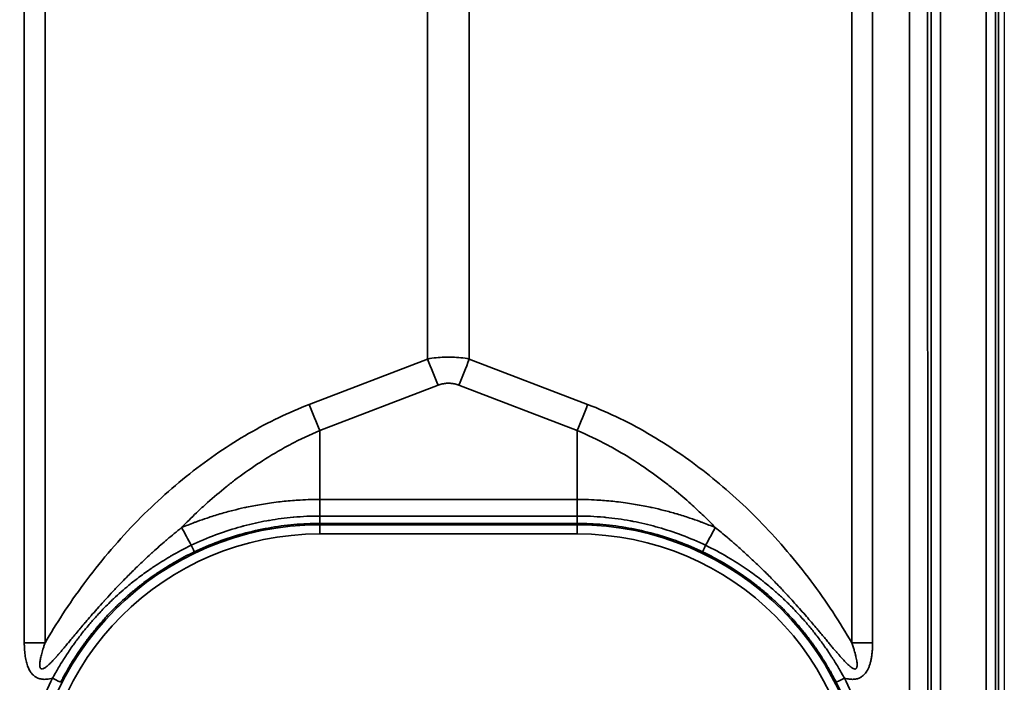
# Model space of a CAD drawing. Header units: millimetres. Extents: x -6858 to 6858, y -375 to 4365.
# Tile 55 of 97: x 1307 to 1361, y 2417 to 2453. Entities that reach past the tile are written whole.
import ezdxf

# ---------------------------------------------------------------- set-up
doc = ezdxf.new("R2010")
doc.units = ezdxf.units.MM
doc.header["$LTSCALE"] = 15
doc.layers.add('_Sichtbarkanten', color=7, linetype='Continuous', lineweight=25)
doc.layers.add('Sichtbar schmal (ISO)', color=7, linetype='Continuous', lineweight=35)

msp = doc.modelspace()

# ---------------------------------------------------------------- linework, layer by layer
at = {"layer": '_Sichtbarkanten'}
msp.add_line((1361.353, 3270.471), (1361.353, 2177.071), dxfattribs=at)
at = {"layer": 'Sichtbar schmal (ISO)'}
for p, q in [((1357.345, 2176.479), (1357.345, 3271.062)), ((1357.845, 3271.062), (1357.845, 2176.479)), ((1360.362, 2176.461), (1360.362, 3271.08)), ((1360.862, 3271.08), (1360.862, 2176.461)), ((1361.028, 2176.295), (1361.028, 3271.246)), ((1356.171, 2176.648), (1356.129, 2636.27)), ((1357.129, 2636.271), (1357.171, 2176.653)), ((1307.581, 2594.6), (1307.581, 2418.788)), ((1308.722, 2594.6), (1308.722, 2418.788)), ((1352.985, 2418.788), (1352.985, 2594.6)), ((1354.126, 2418.788), (1354.126, 2594.6)), ((1329.712, 2579.047), (1329.712, 2434.352)), ((1331.995, 2579.047), (1331.995, 2434.352)), ((1329.712, 2434.352), (1323.218, 2431.861)), ((1338.489, 2431.861), (1331.995, 2434.352)), ((1330.283, 2432.914), (1323.789, 2430.424)), ((1337.918, 2430.424), (1331.424, 2432.914)), ((1323.789, 2430.424), (1323.789, 2426.649)), ((1337.918, 2430.424), (1337.918, 2426.649)), ((1323.789, 2426.649), (1323.789, 2425.741)), ((1323.789, 2426.649), (1337.918, 2426.649)), ((1337.918, 2426.649), (1337.918, 2425.741)), ((1337.918, 2425.741), (1323.789, 2425.741)), ((1323.798, 2425.336), (1323.798, 2425.259)), ((1337.908, 2425.336), (1323.798, 2425.336)), ((1337.908, 2425.259), (1323.798, 2425.259)), ((1323.798, 2424.759), (1323.798, 2425.259)), ((1337.908, 2425.259), (1337.908, 2425.336)), ((1337.908, 2424.759), (1337.908, 2425.259)), ((1337.908, 2424.759), (1323.798, 2424.759))]:
    msp.add_line(p, q, dxfattribs=at)
for centre, radius, start, end in [((1323.798, 2409.371), 15.889, 90, 270), ((1337.908, 2409.371), 15.889, 270, 90), ((1323.798, 2409.371), 15.389, 90, 270), ((1337.908, 2409.371), 15.389, 270, 90)]:
    msp.add_arc(centre, radius, start, end, dxfattribs=at)
for centre, major_axis, ratio, start_param, end_param in [((1330.283, 2434.326), (1.79, -4.668), 0.104799, 4.666655, 4.979151), ((1331.424, 2434.326), (-1.79, -4.668), 0.104798, 1.304034, 1.616531), ((1323.789, 2431.835), (1.79, -4.668), 0.104799, 4.666655, 4.979151), ((1337.918, 2431.835), (-1.79, -4.668), 0.104799, 1.304034, 1.616531), ((1323.793, 2425.836), (0.005, -0.5), 0.011195, 4.905057, 6.265599), ((1317.755, 2422.318), (4.772, -8.788), 0.002499, 4.388009, 4.502957), ((1343.952, 2422.318), (-4.772, -8.788), 0.002499, 1.780229, 1.895175), ((1316.691, 2424.224), (0.216, -0.451), 0.013422, 0.017455, 1.361773), ((1345.016, 2424.224), (-0.216, -0.451), 0.013422, 4.921412, 6.26573), ((1307.581, 2418.84), (-10, 0), 0.005236, 1.570796, 1.685164), ((1354.126, 2418.84), (10, 0), 0.005236, 4.598022, 4.71239), ((1309.131, 2416.847), (0.445, -0.227), 0.004667, 0.017484, 1.573172), ((1337.908, 2409.369), (15.964, 0), 0.999985, 5.811298, 6.754616), ((1352.576, 2416.847), (-0.445, -0.227), 0.004668, 4.710014, 6.265666)]:
    msp.add_ellipse(centre, major_axis=major_axis, ratio=ratio, start_param=start_param, end_param=end_param, dxfattribs=at)
for points, knots in [([(1331.995, 2434.352), (1331.839, 2434.381), (1331.684, 2434.405), (1331.532, 2434.422), (1331.379, 2434.44), (1331.228, 2434.451), (1331.078, 2434.457), (1330.928, 2434.462), (1330.779, 2434.462), (1330.629, 2434.457), (1330.479, 2434.451), (1330.328, 2434.44), (1330.176, 2434.422), (1330.023, 2434.405), (1329.868, 2434.382), (1329.712, 2434.352)], [0.0000009, 0.0000009, 0.0000009, 0.0000009, 0.2, 0.2, 0.2, 0.4, 0.4, 0.4, 0.6, 0.6, 0.6, 0.8, 0.8, 0.8, 1, 1, 1, 1]), ([(1331.424, 2432.914), (1331.35, 2432.942), (1331.277, 2432.965), (1331.204, 2432.982), (1331.2, 2432.983), (1331.196, 2432.984), (1331.192, 2432.985), (1331.125, 2433), (1331.058, 2433.011), (1330.991, 2433.017), (1330.983, 2433.017), (1330.974, 2433.018), (1330.966, 2433.019), (1330.899, 2433.024), (1330.833, 2433.024), (1330.766, 2433.02), (1330.758, 2433.02), (1330.749, 2433.019), (1330.741, 2433.019), (1330.67, 2433.014), (1330.599, 2433.003), (1330.528, 2432.988), (1330.523, 2432.987), (1330.519, 2432.986), (1330.515, 2432.985), (1330.438, 2432.967), (1330.361, 2432.944), (1330.283, 2432.914)], [0.0000017, 0.0000017, 0.0000017, 0.0000017, 0.1895703, 0.1895703, 0.1895703, 0.2, 0.2, 0.2, 0.3775271, 0.3775271, 0.3775271, 0.4, 0.4, 0.4, 0.5781196, 0.5781196, 0.5781196, 0.6, 0.6, 0.6, 0.7885926, 0.7885926, 0.7885926, 0.8, 0.8, 0.8, 1, 1, 1, 1]), ([(1323.218, 2431.861), (1322.651, 2431.644), (1322.09, 2431.401), (1321.536, 2431.134), (1320.983, 2430.868), (1320.437, 2430.579), (1319.891, 2430.263), (1319.344, 2429.946), (1318.798, 2429.603), (1318.257, 2429.234), (1317.716, 2428.865), (1317.181, 2428.472), (1316.655, 2428.056), (1316.129, 2427.641), (1315.613, 2427.203), (1315.106, 2426.743), (1314.599, 2426.283), (1314.101, 2425.801), (1313.612, 2425.293), (1313.122, 2424.785), (1312.641, 2424.252), (1312.178, 2423.704), (1311.715, 2423.155), (1311.269, 2422.591), (1310.853, 2422.029), (1310.437, 2421.468), (1310.05, 2420.909), (1309.696, 2420.367), (1309.341, 2419.825), (1309.019, 2419.299), (1308.722, 2418.788)], [0, 0, 0, 0, 0.1, 0.1, 0.1, 0.2, 0.2, 0.2, 0.3, 0.3, 0.3, 0.4, 0.4, 0.4, 0.5, 0.5, 0.5, 0.6, 0.6, 0.6, 0.7, 0.7, 0.7, 0.8, 0.8, 0.8, 0.9, 0.9, 0.9, 0.9999994, 0.9999994, 0.9999994, 0.9999994]), ([(1352.985, 2418.788), (1352.659, 2419.349), (1352.313, 2419.91), (1351.938, 2420.478), (1351.564, 2421.045), (1351.162, 2421.619), (1350.743, 2422.177), (1350.325, 2422.736), (1349.891, 2423.279), (1349.445, 2423.803), (1348.999, 2424.327), (1348.54, 2424.832), (1348.072, 2425.316), (1347.604, 2425.801), (1347.127, 2426.264), (1346.643, 2426.704), (1346.16, 2427.145), (1345.671, 2427.561), (1345.178, 2427.956), (1344.684, 2428.351), (1344.185, 2428.724), (1343.661, 2429.088), (1343.137, 2429.453), (1342.587, 2429.808), (1342.017, 2430.145), (1341.447, 2430.482), (1340.857, 2430.8), (1340.266, 2431.088), (1339.676, 2431.376), (1339.086, 2431.632), (1338.489, 2431.861)], [0.0000001, 0.0000001, 0.0000001, 0.0000001, 0.1, 0.1, 0.1, 0.2, 0.2, 0.2, 0.3, 0.3, 0.3, 0.4, 0.4, 0.4, 0.5, 0.5, 0.5, 0.6, 0.6, 0.6, 0.7, 0.7, 0.7, 0.8, 0.8, 0.8, 0.9, 0.9, 0.9, 1, 1, 1, 1]), ([(1323.789, 2430.424), (1323.255, 2430.2), (1322.723, 2429.948), (1322.2, 2429.673), (1322.146, 2429.644), (1322.091, 2429.615), (1322.037, 2429.586), (1321.57, 2429.334), (1321.109, 2429.063), (1320.649, 2428.768), (1320.543, 2428.7), (1320.436, 2428.631), (1320.33, 2428.56), (1319.923, 2428.29), (1319.518, 2428.003), (1319.118, 2427.699), (1318.961, 2427.579), (1318.804, 2427.457), (1318.649, 2427.333), (1318.305, 2427.058), (1317.965, 2426.771), (1317.631, 2426.473), (1317.429, 2426.293), (1317.229, 2426.109), (1317.032, 2425.922), (1316.754, 2425.658), (1316.481, 2425.386), (1316.213, 2425.107)], [0, 0, 0, 0, 0.2, 0.2, 0.2, 0.220842, 0.220842, 0.220842, 0.4, 0.4, 0.4, 0.441513, 0.441513, 0.441513, 0.6, 0.6, 0.6, 0.662244, 0.662244, 0.662244, 0.8, 0.8, 0.8, 0.883194, 0.883194, 0.883194, 1, 1, 1, 1]), ([(1345.494, 2425.107), (1345.256, 2425.354), (1345.015, 2425.595), (1344.771, 2425.83), (1344.567, 2426.026), (1344.361, 2426.218), (1344.154, 2426.404), (1343.858, 2426.67), (1343.561, 2426.924), (1343.256, 2427.173), (1343.093, 2427.307), (1342.927, 2427.438), (1342.758, 2427.569), (1342.385, 2427.858), (1341.995, 2428.141), (1341.593, 2428.415), (1341.473, 2428.497), (1341.352, 2428.577), (1341.231, 2428.657), (1340.759, 2428.964), (1340.271, 2429.257), (1339.78, 2429.526), (1339.717, 2429.56), (1339.654, 2429.595), (1339.59, 2429.628), (1339.035, 2429.925), (1338.479, 2430.189), (1337.918, 2430.424)], [0, 0, 0, 0, 0.108872, 0.108872, 0.108872, 0.2, 0.2, 0.2, 0.330264, 0.330264, 0.330264, 0.4, 0.4, 0.4, 0.554237, 0.554237, 0.554237, 0.6, 0.6, 0.6, 0.777184, 0.777184, 0.777184, 0.8, 0.8, 0.8, 1, 1, 1, 1]), ([(1316.213, 2425.107), (1316.443, 2425.203), (1316.674, 2425.294), (1316.907, 2425.381), (1316.957, 2425.4), (1317.008, 2425.419), (1317.058, 2425.437), (1317.241, 2425.504), (1317.425, 2425.569), (1317.609, 2425.63), (1317.843, 2425.709), (1318.078, 2425.783), (1318.314, 2425.852), (1318.323, 2425.855), (1318.332, 2425.857), (1318.341, 2425.86), (1318.568, 2425.927), (1318.795, 2425.989), (1319.028, 2426.048), (1319.236, 2426.101), (1319.448, 2426.152), (1319.668, 2426.2), (1319.705, 2426.208), (1319.743, 2426.216), (1319.78, 2426.224), (1320.041, 2426.28), (1320.312, 2426.332), (1320.601, 2426.381), (1320.739, 2426.404), (1320.881, 2426.427), (1321.027, 2426.448), (1321.186, 2426.471), (1321.351, 2426.493), (1321.522, 2426.514), (1321.8, 2426.547), (1322.093, 2426.576), (1322.407, 2426.599), (1322.462, 2426.603), (1322.518, 2426.607), (1322.574, 2426.61), (1322.951, 2426.634), (1323.357, 2426.649), (1323.789, 2426.649)], [0, 0, 0, 0, 0.111111, 0.111111, 0.111111, 0.135123, 0.135123, 0.135123, 0.222222, 0.222222, 0.222222, 0.333333, 0.333333, 0.333333, 0.337658, 0.337658, 0.337658, 0.444444, 0.444444, 0.444444, 0.539554, 0.539554, 0.539554, 0.555556, 0.555556, 0.555556, 0.666667, 0.666667, 0.666667, 0.719785, 0.719785, 0.719785, 0.777778, 0.777778, 0.777778, 0.872354, 0.872354, 0.872354, 0.888889, 0.888889, 0.888889, 1, 1, 1, 1]), ([(1337.918, 2426.649), (1338.35, 2426.649), (1338.756, 2426.634), (1339.133, 2426.61), (1339.189, 2426.607), (1339.245, 2426.603), (1339.3, 2426.599), (1339.614, 2426.576), (1339.908, 2426.547), (1340.186, 2426.514), (1340.356, 2426.493), (1340.521, 2426.471), (1340.68, 2426.448), (1340.827, 2426.427), (1340.969, 2426.404), (1341.107, 2426.381), (1341.396, 2426.332), (1341.668, 2426.28), (1341.928, 2426.224), (1341.965, 2426.216), (1342.002, 2426.208), (1342.038, 2426.2), (1342.259, 2426.152), (1342.472, 2426.101), (1342.68, 2426.048), (1342.913, 2425.989), (1343.139, 2425.926), (1343.366, 2425.86), (1343.375, 2425.857), (1343.385, 2425.854), (1343.394, 2425.852), (1343.63, 2425.782), (1343.865, 2425.708), (1344.099, 2425.63), (1344.283, 2425.568), (1344.466, 2425.504), (1344.649, 2425.437), (1344.699, 2425.419), (1344.75, 2425.4), (1344.8, 2425.381), (1345.033, 2425.294), (1345.264, 2425.203), (1345.494, 2425.107)], [0, 0, 0, 0, 0.111111, 0.111111, 0.111111, 0.127603, 0.127603, 0.127603, 0.222222, 0.222222, 0.222222, 0.280099, 0.280099, 0.280099, 0.333333, 0.333333, 0.333333, 0.444444, 0.444444, 0.444444, 0.460258, 0.460258, 0.460258, 0.555556, 0.555556, 0.555556, 0.662163, 0.662163, 0.662163, 0.666667, 0.666667, 0.666667, 0.777778, 0.777778, 0.777778, 0.864804, 0.864804, 0.864804, 0.888889, 0.888889, 0.888889, 1, 1, 1, 1]), ([(1323.789, 2425.741), (1323.314, 2425.74), (1322.838, 2425.719), (1322.363, 2425.677), (1322.354, 2425.676), (1322.344, 2425.676), (1322.335, 2425.675), (1321.898, 2425.635), (1321.461, 2425.578), (1321.027, 2425.503), (1320.981, 2425.495), (1320.934, 2425.487), (1320.888, 2425.479), (1320.467, 2425.402), (1320.049, 2425.309), (1319.635, 2425.2), (1319.579, 2425.185), (1319.522, 2425.17), (1319.466, 2425.154), (1319.035, 2425.035), (1318.609, 2424.899), (1318.19, 2424.745), (1318.153, 2424.732), (1318.116, 2424.718), (1318.08, 2424.704), (1317.625, 2424.534), (1317.178, 2424.343), (1316.741, 2424.133)], [0, 0, 0, 0, 0.1961772, 0.1961772, 0.1961772, 0.2, 0.2, 0.2, 0.380672, 0.380672, 0.380672, 0.4, 0.4, 0.4, 0.5759023, 0.5759023, 0.5759023, 0.6, 0.6, 0.6, 0.7838995, 0.7838995, 0.7838995, 0.8, 0.8, 0.8, 1, 1, 1, 1]), ([(1323.798, 2425.336), (1323.325, 2425.336), (1322.851, 2425.315), (1322.378, 2425.273), (1321.904, 2425.231), (1321.432, 2425.167), (1320.963, 2425.083), (1320.495, 2424.998), (1320.031, 2424.893), (1319.572, 2424.767), (1319.114, 2424.641), (1318.661, 2424.495), (1318.217, 2424.329), (1317.772, 2424.163), (1317.334, 2423.978), (1316.907, 2423.773)], [0, 0, 0, 0, 0.2, 0.2, 0.2, 0.4, 0.4, 0.4, 0.6, 0.6, 0.6, 0.8, 0.8, 0.8, 1, 1, 1, 1]), ([(1337.918, 2425.741), (1337.917, 2425.696), (1337.917, 2425.653), (1337.916, 2425.612), (1337.915, 2425.572), (1337.915, 2425.534), (1337.914, 2425.5), (1337.914, 2425.482), (1337.913, 2425.465), (1337.913, 2425.45), (1337.913, 2425.436), (1337.913, 2425.424), (1337.912, 2425.413), (1337.912, 2425.389), (1337.911, 2425.37), (1337.91, 2425.357), (1337.91, 2425.344), (1337.909, 2425.337), (1337.908, 2425.336)], [0, 0, 0, 0, 0.2, 0.2, 0.2, 0.4, 0.4, 0.4, 0.507844, 0.507844, 0.507844, 0.6, 0.6, 0.6, 0.8, 0.8, 0.8, 1, 1, 1, 1]), ([(1344.8, 2423.773), (1344.373, 2423.978), (1343.935, 2424.163), (1343.49, 2424.329), (1343.046, 2424.495), (1342.593, 2424.641), (1342.135, 2424.767), (1341.676, 2424.893), (1341.212, 2424.998), (1340.744, 2425.083), (1340.276, 2425.167), (1339.803, 2425.231), (1339.329, 2425.273), (1338.856, 2425.315), (1338.382, 2425.336), (1337.908, 2425.336)], [0, 0, 0, 0, 0.2, 0.2, 0.2, 0.4, 0.4, 0.4, 0.6, 0.6, 0.6, 0.8, 0.8, 0.8, 1, 1, 1, 1]), ([(1344.965, 2424.133), (1344.537, 2424.339), (1344.099, 2424.527), (1343.654, 2424.694), (1343.645, 2424.698), (1343.636, 2424.701), (1343.627, 2424.704), (1343.217, 2424.858), (1342.8, 2424.995), (1342.378, 2425.116), (1342.333, 2425.129), (1342.287, 2425.142), (1342.241, 2425.154), (1341.83, 2425.268), (1341.414, 2425.365), (1340.995, 2425.446), (1340.936, 2425.457), (1340.878, 2425.468), (1340.819, 2425.479), (1340.38, 2425.558), (1339.937, 2425.62), (1339.493, 2425.663), (1339.453, 2425.667), (1339.412, 2425.671), (1339.372, 2425.675), (1338.888, 2425.718), (1338.403, 2425.74), (1337.918, 2425.741)], [0, 0, 0, 0, 0.1961242, 0.1961242, 0.1961242, 0.2, 0.2, 0.2, 0.3805446, 0.3805446, 0.3805446, 0.4, 0.4, 0.4, 0.5755506, 0.5755506, 0.5755506, 0.6, 0.6, 0.6, 0.7833571, 0.7833571, 0.7833571, 0.8, 0.8, 0.8, 1, 1, 1, 1]), ([(1308.722, 2418.788), (1308.7, 2418.725), (1308.679, 2418.663), (1308.66, 2418.604), (1308.64, 2418.545), (1308.622, 2418.489), (1308.606, 2418.435), (1308.589, 2418.38), (1308.574, 2418.328), (1308.56, 2418.278), (1308.545, 2418.228), (1308.533, 2418.18), (1308.521, 2418.134), (1308.509, 2418.088), (1308.499, 2418.044), (1308.489, 2418.002), (1308.48, 2417.961), (1308.471, 2417.921), (1308.464, 2417.883), (1308.457, 2417.845), (1308.451, 2417.809), (1308.446, 2417.775), (1308.441, 2417.741), (1308.437, 2417.709), (1308.435, 2417.679), (1308.432, 2417.649), (1308.43, 2417.621), (1308.43, 2417.595), (1308.429, 2417.569), (1308.43, 2417.545), (1308.431, 2417.523), (1308.433, 2417.501), (1308.436, 2417.482), (1308.439, 2417.465), (1308.443, 2417.447), (1308.448, 2417.432), (1308.453, 2417.419), (1308.459, 2417.406), (1308.465, 2417.395), (1308.473, 2417.385), (1308.48, 2417.376), (1308.489, 2417.368), (1308.499, 2417.362), (1308.509, 2417.356), (1308.52, 2417.352), (1308.533, 2417.35), (1308.546, 2417.348), (1308.561, 2417.348), (1308.577, 2417.352), (1308.594, 2417.355), (1308.613, 2417.361), (1308.634, 2417.37), (1308.656, 2417.38), (1308.679, 2417.392), (1308.704, 2417.408), (1308.73, 2417.425), (1308.757, 2417.444), (1308.786, 2417.467), (1308.815, 2417.49), (1308.846, 2417.516), (1308.879, 2417.545), (1308.911, 2417.574), (1308.946, 2417.606), (1308.981, 2417.641), (1309.017, 2417.676), (1309.054, 2417.713), (1309.092, 2417.753), (1309.131, 2417.793), (1309.17, 2417.836), (1309.212, 2417.881), (1309.253, 2417.926), (1309.296, 2417.973), (1309.341, 2418.024), (1309.343, 2418.027), (1309.346, 2418.029), (1309.348, 2418.032), (1309.391, 2418.08), (1309.435, 2418.13), (1309.481, 2418.183), (1309.484, 2418.187), (1309.486, 2418.19), (1309.489, 2418.193), (1309.535, 2418.247), (1309.583, 2418.303), (1309.633, 2418.361), (1309.637, 2418.365), (1309.64, 2418.369), (1309.643, 2418.373), (1309.693, 2418.432), (1309.746, 2418.494), (1309.801, 2418.559), (1309.804, 2418.563), (1309.808, 2418.568), (1309.812, 2418.572), (1309.867, 2418.637), (1309.924, 2418.706), (1309.984, 2418.777), (1309.988, 2418.782), (1309.992, 2418.788), (1309.997, 2418.793), (1310.057, 2418.865), (1310.12, 2418.94), (1310.186, 2419.019), (1310.19, 2419.024), (1310.195, 2419.03), (1310.2, 2419.036), (1310.266, 2419.115), (1310.335, 2419.198), (1310.408, 2419.284), (1310.414, 2419.291), (1310.419, 2419.298), (1310.425, 2419.304), (1310.497, 2419.391), (1310.574, 2419.482), (1310.654, 2419.577), (1310.661, 2419.585), (1310.667, 2419.592), (1310.673, 2419.6), (1310.754, 2419.695), (1310.839, 2419.795), (1310.928, 2419.9), (1310.935, 2419.908), (1310.942, 2419.917), (1310.949, 2419.925), (1311.039, 2420.03), (1311.133, 2420.139), (1311.231, 2420.253), (1311.239, 2420.262), (1311.248, 2420.272), (1311.256, 2420.281), (1311.355, 2420.395), (1311.458, 2420.514), (1311.567, 2420.637), (1311.576, 2420.647), (1311.586, 2420.658), (1311.595, 2420.669), (1311.704, 2420.792), (1311.818, 2420.92), (1311.938, 2421.052), (1311.948, 2421.064), (1311.959, 2421.076), (1311.97, 2421.087), (1312.09, 2421.22), (1312.216, 2421.358), (1312.349, 2421.5), (1312.361, 2421.514), (1312.373, 2421.527), (1312.386, 2421.54), (1312.519, 2421.684), (1312.66, 2421.832), (1312.809, 2421.987), (1312.823, 2422.002), (1312.837, 2422.017), (1312.851, 2422.031), (1313.001, 2422.187), (1313.159, 2422.348), (1313.327, 2422.516), (1313.343, 2422.533), (1313.36, 2422.549), (1313.376, 2422.566), (1313.545, 2422.735), (1313.724, 2422.91), (1313.914, 2423.092), (1313.933, 2423.11), (1313.952, 2423.129), (1313.972, 2423.147), (1314.163, 2423.33), (1314.366, 2423.519), (1314.582, 2423.716), (1314.605, 2423.736), (1314.627, 2423.757), (1314.65, 2423.777), (1314.868, 2423.975), (1315.1, 2424.18), (1315.347, 2424.391), (1315.373, 2424.413), (1315.399, 2424.436), (1315.425, 2424.458), (1315.674, 2424.669), (1315.936, 2424.886), (1316.213, 2425.107)], [0.0000006, 0.0000006, 0.0000006, 0.0000006, 0.0238095, 0.0238095, 0.0238095, 0.047619, 0.047619, 0.047619, 0.0714286, 0.0714286, 0.0714286, 0.0952381, 0.0952381, 0.0952381, 0.1190476, 0.1190476, 0.1190476, 0.1428571, 0.1428571, 0.1428571, 0.1666667, 0.1666667, 0.1666667, 0.1904762, 0.1904762, 0.1904762, 0.2142857, 0.2142857, 0.2142857, 0.2380952, 0.2380952, 0.2380952, 0.2619048, 0.2619048, 0.2619048, 0.2857143, 0.2857143, 0.2857143, 0.3095238, 0.3095238, 0.3095238, 0.3333333, 0.3333333, 0.3333333, 0.3571429, 0.3571429, 0.3571429, 0.3809524, 0.3809524, 0.3809524, 0.4047619, 0.4047619, 0.4047619, 0.4285714, 0.4285714, 0.4285714, 0.452381, 0.452381, 0.452381, 0.4761905, 0.4761905, 0.4761905, 0.5, 0.5, 0.5, 0.5238095, 0.5238095, 0.5238095, 0.547619, 0.547619, 0.547619, 0.5714286, 0.5714286, 0.5714286, 0.572772, 0.572772, 0.572772, 0.5952381, 0.5952381, 0.5952381, 0.5966372, 0.5966372, 0.5966372, 0.6190476, 0.6190476, 0.6190476, 0.6205024, 0.6205024, 0.6205024, 0.6428571, 0.6428571, 0.6428571, 0.6443677, 0.6443677, 0.6443677, 0.6666667, 0.6666667, 0.6666667, 0.6682335, 0.6682335, 0.6682335, 0.6904762, 0.6904762, 0.6904762, 0.6920992, 0.6920992, 0.6920992, 0.7142857, 0.7142857, 0.7142857, 0.7159646, 0.7159646, 0.7159646, 0.7380952, 0.7380952, 0.7380952, 0.7398296, 0.7398296, 0.7398296, 0.7619048, 0.7619048, 0.7619048, 0.7636939, 0.7636939, 0.7636939, 0.7857143, 0.7857143, 0.7857143, 0.7875589, 0.7875589, 0.7875589, 0.8095238, 0.8095238, 0.8095238, 0.8114258, 0.8114258, 0.8114258, 0.8333333, 0.8333333, 0.8333333, 0.8352929, 0.8352929, 0.8352929, 0.8571429, 0.8571429, 0.8571429, 0.8591586, 0.8591586, 0.8591586, 0.8809524, 0.8809524, 0.8809524, 0.8830238, 0.8830238, 0.8830238, 0.9047619, 0.9047619, 0.9047619, 0.9068885, 0.9068885, 0.9068885, 0.9285714, 0.9285714, 0.9285714, 0.9307551, 0.9307551, 0.9307551, 0.952381, 0.952381, 0.952381, 0.9546161, 0.9546161, 0.9546161, 0.9761905, 0.9761905, 0.9761905, 0.9784772, 0.9784772, 0.9784772, 1, 1, 1, 1]), ([(1345.494, 2425.107), (1345.723, 2424.924), (1345.945, 2424.742), (1346.16, 2424.561), (1346.223, 2424.508), (1346.285, 2424.455), (1346.347, 2424.402), (1346.496, 2424.275), (1346.642, 2424.147), (1346.786, 2424.02), (1346.989, 2423.841), (1347.186, 2423.661), (1347.38, 2423.481), (1347.574, 2423.301), (1347.765, 2423.12), (1347.952, 2422.939), (1347.961, 2422.93), (1347.97, 2422.921), (1347.978, 2422.913), (1348.156, 2422.74), (1348.331, 2422.566), (1348.5, 2422.396), (1348.677, 2422.217), (1348.847, 2422.041), (1349.008, 2421.873), (1349.168, 2421.705), (1349.317, 2421.545), (1349.457, 2421.394), (1349.493, 2421.354), (1349.529, 2421.316), (1349.564, 2421.278), (1349.663, 2421.169), (1349.758, 2421.065), (1349.848, 2420.965), (1349.969, 2420.83), (1350.082, 2420.702), (1350.189, 2420.581), (1350.297, 2420.459), (1350.397, 2420.343), (1350.493, 2420.233), (1350.589, 2420.122), (1350.679, 2420.017), (1350.765, 2419.916), (1350.851, 2419.815), (1350.933, 2419.719), (1351.01, 2419.628), (1351.034, 2419.6), (1351.057, 2419.572), (1351.08, 2419.545), (1351.132, 2419.483), (1351.183, 2419.423), (1351.232, 2419.365), (1351.302, 2419.281), (1351.369, 2419.201), (1351.432, 2419.125), (1351.496, 2419.049), (1351.557, 2418.976), (1351.615, 2418.906), (1351.673, 2418.837), (1351.729, 2418.77), (1351.782, 2418.707), (1351.835, 2418.643), (1351.886, 2418.583), (1351.935, 2418.525), (1351.984, 2418.467), (1352.03, 2418.412), (1352.075, 2418.36), (1352.12, 2418.307), (1352.163, 2418.257), (1352.204, 2418.209), (1352.246, 2418.161), (1352.286, 2418.115), (1352.324, 2418.071), (1352.363, 2418.027), (1352.4, 2417.986), (1352.436, 2417.946), (1352.462, 2417.917), (1352.487, 2417.889), (1352.512, 2417.862), (1352.522, 2417.852), (1352.531, 2417.842), (1352.541, 2417.831), (1352.575, 2417.795), (1352.607, 2417.761), (1352.639, 2417.728), (1352.67, 2417.696), (1352.7, 2417.666), (1352.73, 2417.637), (1352.759, 2417.609), (1352.787, 2417.582), (1352.814, 2417.558), (1352.84, 2417.534), (1352.866, 2417.511), (1352.891, 2417.491), (1352.915, 2417.471), (1352.939, 2417.453), (1352.961, 2417.437), (1352.983, 2417.421), (1353.004, 2417.407), (1353.024, 2417.396), (1353.043, 2417.384), (1353.061, 2417.375), (1353.078, 2417.368), (1353.095, 2417.36), (1353.111, 2417.355), (1353.126, 2417.352), (1353.14, 2417.349), (1353.154, 2417.348), (1353.166, 2417.349), (1353.178, 2417.35), (1353.189, 2417.353), (1353.199, 2417.358), (1353.21, 2417.363), (1353.219, 2417.369), (1353.228, 2417.378), (1353.236, 2417.387), (1353.244, 2417.398), (1353.251, 2417.413), (1353.258, 2417.427), (1353.264, 2417.445), (1353.268, 2417.466), (1353.272, 2417.487), (1353.275, 2417.511), (1353.277, 2417.539), (1353.278, 2417.566), (1353.278, 2417.597), (1353.276, 2417.631), (1353.274, 2417.665), (1353.271, 2417.702), (1353.265, 2417.742), (1353.26, 2417.782), (1353.253, 2417.825), (1353.245, 2417.871), (1353.236, 2417.917), (1353.226, 2417.967), (1353.214, 2418.019), (1353.202, 2418.071), (1353.188, 2418.126), (1353.173, 2418.183), (1353.169, 2418.197), (1353.166, 2418.212), (1353.162, 2418.227), (1353.149, 2418.271), (1353.136, 2418.317), (1353.122, 2418.365), (1353.103, 2418.429), (1353.082, 2418.496), (1353.06, 2418.567), (1353.037, 2418.637), (1353.012, 2418.711), (1352.985, 2418.788)], [0, 0, 0, 0, 0.0227273, 0.0227273, 0.0227273, 0.0293613, 0.0293613, 0.0293613, 0.0454545, 0.0454545, 0.0454545, 0.0681818, 0.0681818, 0.0681818, 0.0909091, 0.0909091, 0.0909091, 0.0919783, 0.0919783, 0.0919783, 0.1136364, 0.1136364, 0.1136364, 0.1363636, 0.1363636, 0.1363636, 0.1590909, 0.1590909, 0.1590909, 0.1649742, 0.1649742, 0.1649742, 0.1818182, 0.1818182, 0.1818182, 0.2045455, 0.2045455, 0.2045455, 0.2272727, 0.2272727, 0.2272727, 0.25, 0.25, 0.25, 0.2727273, 0.2727273, 0.2727273, 0.2796737, 0.2796737, 0.2796737, 0.2954545, 0.2954545, 0.2954545, 0.3181818, 0.3181818, 0.3181818, 0.3409091, 0.3409091, 0.3409091, 0.3636364, 0.3636364, 0.3636364, 0.3863636, 0.3863636, 0.3863636, 0.4090909, 0.4090909, 0.4090909, 0.4318182, 0.4318182, 0.4318182, 0.4545455, 0.4545455, 0.4545455, 0.4772727, 0.4772727, 0.4772727, 0.4936029, 0.4936029, 0.4936029, 0.5, 0.5, 0.5, 0.5227273, 0.5227273, 0.5227273, 0.5454545, 0.5454545, 0.5454545, 0.5681818, 0.5681818, 0.5681818, 0.5909091, 0.5909091, 0.5909091, 0.6136364, 0.6136364, 0.6136364, 0.6363636, 0.6363636, 0.6363636, 0.6590909, 0.6590909, 0.6590909, 0.6818182, 0.6818182, 0.6818182, 0.7045455, 0.7045455, 0.7045455, 0.7272727, 0.7272727, 0.7272727, 0.75, 0.75, 0.75, 0.7727273, 0.7727273, 0.7727273, 0.7954545, 0.7954545, 0.7954545, 0.8181818, 0.8181818, 0.8181818, 0.8409091, 0.8409091, 0.8409091, 0.8636364, 0.8636364, 0.8636364, 0.8863636, 0.8863636, 0.8863636, 0.9090909, 0.9090909, 0.9090909, 0.9318182, 0.9318182, 0.9318182, 0.9374522, 0.9374522, 0.9374522, 0.9545455, 0.9545455, 0.9545455, 0.9772727, 0.9772727, 0.9772727, 0.999998, 0.999998, 0.999998, 0.999998]), ([(1316.741, 2424.133), (1316.35, 2423.945), (1315.985, 2423.751), (1315.647, 2423.556), (1315.62, 2423.54), (1315.592, 2423.525), (1315.565, 2423.509), (1315.258, 2423.33), (1314.975, 2423.152), (1314.709, 2422.975), (1314.662, 2422.943), (1314.615, 2422.912), (1314.569, 2422.88), (1314.332, 2422.719), (1314.109, 2422.559), (1313.899, 2422.401), (1313.839, 2422.355), (1313.78, 2422.31), (1313.721, 2422.264), (1313.537, 2422.122), (1313.364, 2421.981), (1313.199, 2421.842), (1313.13, 2421.784), (1313.063, 2421.727), (1312.997, 2421.67), (1312.855, 2421.546), (1312.72, 2421.425), (1312.591, 2421.306), (1312.517, 2421.237), (1312.445, 2421.17), (1312.375, 2421.103), (1312.266, 2420.998), (1312.161, 2420.895), (1312.061, 2420.793), (1311.985, 2420.716), (1311.911, 2420.641), (1311.839, 2420.566), (1311.756, 2420.478), (1311.676, 2420.392), (1311.598, 2420.307), (1311.521, 2420.224), (1311.447, 2420.141), (1311.376, 2420.06), (1311.313, 2419.988), (1311.252, 2419.918), (1311.192, 2419.848), (1311.116, 2419.759), (1311.043, 2419.672), (1310.973, 2419.586), (1310.926, 2419.529), (1310.88, 2419.472), (1310.836, 2419.416), (1310.761, 2419.323), (1310.69, 2419.232), (1310.622, 2419.142), (1310.588, 2419.098), (1310.554, 2419.054), (1310.521, 2419.01), (1310.449, 2418.914), (1310.38, 2418.82), (1310.314, 2418.729), (1310.29, 2418.696), (1310.267, 2418.663), (1310.244, 2418.63), (1310.174, 2418.532), (1310.108, 2418.437), (1310.045, 2418.344), (1310.029, 2418.321), (1310.014, 2418.298), (1309.998, 2418.276), (1309.931, 2418.176), (1309.868, 2418.081), (1309.808, 2417.988), (1309.799, 2417.974), (1309.79, 2417.96), (1309.781, 2417.946), (1309.718, 2417.847), (1309.658, 2417.752), (1309.601, 2417.66), (1309.598, 2417.655), (1309.595, 2417.65), (1309.591, 2417.644), (1309.53, 2417.546), (1309.474, 2417.451), (1309.42, 2417.361), (1309.364, 2417.266), (1309.313, 2417.176), (1309.264, 2417.091), (1309.216, 2417.005), (1309.172, 2416.925), (1309.131, 2416.849)], [0.0000001, 0.0000001, 0.0000001, 0.0000001, 0.0577866, 0.0577866, 0.0577866, 0.0625, 0.0625, 0.0625, 0.1155665, 0.1155665, 0.1155665, 0.125, 0.125, 0.125, 0.1735034, 0.1735034, 0.1735034, 0.1875, 0.1875, 0.1875, 0.2315708, 0.2315708, 0.2315708, 0.25, 0.25, 0.25, 0.2897555, 0.2897555, 0.2897555, 0.3125, 0.3125, 0.3125, 0.3480434, 0.3480434, 0.3480434, 0.375, 0.375, 0.375, 0.4064227, 0.4064227, 0.4064227, 0.4375, 0.4375, 0.4375, 0.4648812, 0.4648812, 0.4648812, 0.5, 0.5, 0.5, 0.5234097, 0.5234097, 0.5234097, 0.5625, 0.5625, 0.5625, 0.5819977, 0.5819977, 0.5819977, 0.625, 0.625, 0.625, 0.6405932, 0.6405932, 0.6405932, 0.6875, 0.6875, 0.6875, 0.6991125, 0.6991125, 0.6991125, 0.75, 0.75, 0.75, 0.7575865, 0.7575865, 0.7575865, 0.8125, 0.8125, 0.8125, 0.8155891, 0.8155891, 0.8155891, 0.875, 0.875, 0.875, 0.9375, 0.9375, 0.9375, 1, 1, 1, 1]), ([(1316.907, 2423.773), (1316.525, 2423.591), (1316.17, 2423.402), (1315.842, 2423.213), (1315.815, 2423.198), (1315.788, 2423.183), (1315.762, 2423.167), (1315.464, 2422.994), (1315.188, 2422.82), (1314.93, 2422.648), (1314.884, 2422.617), (1314.838, 2422.586), (1314.794, 2422.556), (1314.563, 2422.399), (1314.348, 2422.242), (1314.144, 2422.088), (1314.086, 2422.043), (1314.028, 2421.999), (1313.971, 2421.955), (1313.793, 2421.815), (1313.625, 2421.678), (1313.466, 2421.543), (1313.399, 2421.486), (1313.334, 2421.43), (1313.27, 2421.374), (1313.133, 2421.253), (1313.002, 2421.134), (1312.878, 2421.017), (1312.806, 2420.951), (1312.737, 2420.884), (1312.67, 2420.819), (1312.564, 2420.716), (1312.463, 2420.615), (1312.367, 2420.516), (1312.293, 2420.44), (1312.222, 2420.366), (1312.153, 2420.293), (1312.073, 2420.207), (1311.996, 2420.123), (1311.921, 2420.039), (1311.848, 2419.957), (1311.776, 2419.876), (1311.708, 2419.797), (1311.647, 2419.726), (1311.589, 2419.657), (1311.532, 2419.589), (1311.459, 2419.501), (1311.389, 2419.415), (1311.322, 2419.331), (1311.277, 2419.275), (1311.233, 2419.219), (1311.191, 2419.164), (1311.12, 2419.072), (1311.052, 2418.983), (1310.986, 2418.895), (1310.954, 2418.851), (1310.922, 2418.808), (1310.891, 2418.765), (1310.822, 2418.67), (1310.756, 2418.578), (1310.694, 2418.487), (1310.671, 2418.455), (1310.649, 2418.422), (1310.627, 2418.39), (1310.561, 2418.293), (1310.498, 2418.199), (1310.438, 2418.108), (1310.423, 2418.085), (1310.409, 2418.063), (1310.394, 2418.04), (1310.331, 2417.942), (1310.271, 2417.847), (1310.214, 2417.755), (1310.206, 2417.742), (1310.198, 2417.728), (1310.189, 2417.715), (1310.129, 2417.616), (1310.073, 2417.522), (1310.019, 2417.43), (1310.016, 2417.425), (1310.013, 2417.42), (1310.01, 2417.415), (1309.953, 2417.317), (1309.9, 2417.223), (1309.85, 2417.133), (1309.797, 2417.038), (1309.748, 2416.948), (1309.703, 2416.862), (1309.657, 2416.777), (1309.615, 2416.696), (1309.576, 2416.62)], [0, 0, 0, 0, 0.057787, 0.057787, 0.057787, 0.0625, 0.0625, 0.0625, 0.115567, 0.115567, 0.115567, 0.125, 0.125, 0.125, 0.173503, 0.173503, 0.173503, 0.1875, 0.1875, 0.1875, 0.231571, 0.231571, 0.231571, 0.25, 0.25, 0.25, 0.289755, 0.289755, 0.289755, 0.3125, 0.3125, 0.3125, 0.348043, 0.348043, 0.348043, 0.375, 0.375, 0.375, 0.406422, 0.406422, 0.406422, 0.4375, 0.4375, 0.4375, 0.464881, 0.464881, 0.464881, 0.5, 0.5, 0.5, 0.523409, 0.523409, 0.523409, 0.5625, 0.5625, 0.5625, 0.581997, 0.581997, 0.581997, 0.625, 0.625, 0.625, 0.640592, 0.640592, 0.640592, 0.6875, 0.6875, 0.6875, 0.699111, 0.699111, 0.699111, 0.75, 0.75, 0.75, 0.757585, 0.757585, 0.757585, 0.8125, 0.8125, 0.8125, 0.815587, 0.815587, 0.815587, 0.875, 0.875, 0.875, 0.9375, 0.9375, 0.9375, 1, 1, 1, 1]), ([(1352.131, 2416.62), (1352.092, 2416.696), (1352.05, 2416.777), (1352.004, 2416.862), (1352.003, 2416.865), (1352.001, 2416.868), (1352, 2416.871), (1351.956, 2416.954), (1351.908, 2417.041), (1351.858, 2417.132), (1351.853, 2417.14), (1351.849, 2417.148), (1351.845, 2417.156), (1351.796, 2417.243), (1351.744, 2417.334), (1351.688, 2417.43), (1351.679, 2417.445), (1351.67, 2417.46), (1351.661, 2417.475), (1351.608, 2417.565), (1351.552, 2417.658), (1351.493, 2417.754), (1351.478, 2417.779), (1351.463, 2417.803), (1351.447, 2417.828), (1351.391, 2417.918), (1351.332, 2418.011), (1351.27, 2418.107), (1351.247, 2418.141), (1351.224, 2418.177), (1351.2, 2418.212), (1351.141, 2418.301), (1351.079, 2418.392), (1351.014, 2418.486), (1350.982, 2418.532), (1350.949, 2418.579), (1350.915, 2418.627), (1350.853, 2418.714), (1350.789, 2418.803), (1350.722, 2418.893), (1350.677, 2418.953), (1350.632, 2419.013), (1350.585, 2419.074), (1350.522, 2419.158), (1350.455, 2419.243), (1350.386, 2419.329), (1350.327, 2419.403), (1350.266, 2419.479), (1350.202, 2419.556), (1350.138, 2419.634), (1350.07, 2419.714), (1350.001, 2419.795), (1349.922, 2419.886), (1349.841, 2419.978), (1349.756, 2420.072), (1349.691, 2420.144), (1349.624, 2420.217), (1349.555, 2420.291), (1349.453, 2420.4), (1349.346, 2420.511), (1349.233, 2420.625), (1349.17, 2420.688), (1349.105, 2420.752), (1349.039, 2420.817), (1348.906, 2420.946), (1348.766, 2421.078), (1348.617, 2421.213), (1348.559, 2421.265), (1348.499, 2421.319), (1348.438, 2421.372), (1348.266, 2421.523), (1348.084, 2421.677), (1347.889, 2421.833), (1347.839, 2421.873), (1347.788, 2421.913), (1347.737, 2421.953), (1347.516, 2422.126), (1347.279, 2422.302), (1347.025, 2422.479), (1346.988, 2422.504), (1346.952, 2422.53), (1346.915, 2422.555), (1346.634, 2422.747), (1346.332, 2422.94), (1346.003, 2423.133), (1345.984, 2423.144), (1345.965, 2423.156), (1345.946, 2423.167), (1345.595, 2423.371), (1345.213, 2423.576), (1344.8, 2423.773)], [0, 0, 0, 0, 0.0625, 0.0625, 0.0625, 0.064662, 0.064662, 0.064662, 0.125, 0.125, 0.125, 0.130127, 0.130127, 0.130127, 0.1875, 0.1875, 0.1875, 0.196618, 0.196618, 0.196618, 0.25, 0.25, 0.25, 0.263507, 0.263507, 0.263507, 0.3125, 0.3125, 0.3125, 0.330333, 0.330333, 0.330333, 0.375, 0.375, 0.375, 0.39712, 0.39712, 0.39712, 0.4375, 0.4375, 0.4375, 0.463965, 0.463965, 0.463965, 0.5, 0.5, 0.5, 0.530898, 0.530898, 0.530898, 0.5625, 0.5625, 0.5625, 0.597926, 0.597926, 0.597926, 0.625, 0.625, 0.625, 0.665069, 0.665069, 0.665069, 0.6875, 0.6875, 0.6875, 0.732339, 0.732339, 0.732339, 0.75, 0.75, 0.75, 0.799776, 0.799776, 0.799776, 0.8125, 0.8125, 0.8125, 0.867172, 0.867172, 0.867172, 0.875, 0.875, 0.875, 0.934104, 0.934104, 0.934104, 0.9375, 0.9375, 0.9375, 1, 1, 1, 1]), ([(1352.576, 2416.849), (1352.535, 2416.925), (1352.491, 2417.005), (1352.443, 2417.091), (1352.441, 2417.094), (1352.439, 2417.096), (1352.438, 2417.099), (1352.391, 2417.182), (1352.341, 2417.269), (1352.287, 2417.36), (1352.282, 2417.368), (1352.277, 2417.376), (1352.273, 2417.384), (1352.221, 2417.472), (1352.166, 2417.563), (1352.106, 2417.659), (1352.097, 2417.674), (1352.088, 2417.69), (1352.078, 2417.705), (1352.022, 2417.796), (1351.962, 2417.889), (1351.899, 2417.987), (1351.884, 2418.011), (1351.867, 2418.036), (1351.851, 2418.061), (1351.792, 2418.152), (1351.729, 2418.246), (1351.663, 2418.343), (1351.639, 2418.378), (1351.615, 2418.414), (1351.59, 2418.45), (1351.527, 2418.54), (1351.462, 2418.632), (1351.394, 2418.727), (1351.36, 2418.774), (1351.325, 2418.822), (1351.289, 2418.87), (1351.225, 2418.959), (1351.157, 2419.049), (1351.086, 2419.141), (1351.04, 2419.201), (1350.992, 2419.263), (1350.943, 2419.325), (1350.877, 2419.41), (1350.807, 2419.496), (1350.735, 2419.584), (1350.673, 2419.66), (1350.609, 2419.737), (1350.543, 2419.815), (1350.475, 2419.894), (1350.405, 2419.976), (1350.333, 2420.058), (1350.251, 2420.151), (1350.166, 2420.245), (1350.078, 2420.341), (1350.011, 2420.414), (1349.941, 2420.489), (1349.869, 2420.564), (1349.763, 2420.675), (1349.652, 2420.789), (1349.535, 2420.905), (1349.469, 2420.969), (1349.402, 2421.035), (1349.333, 2421.101), (1349.196, 2421.233), (1349.05, 2421.368), (1348.897, 2421.505), (1348.837, 2421.559), (1348.775, 2421.613), (1348.712, 2421.668), (1348.534, 2421.823), (1348.345, 2421.98), (1348.144, 2422.14), (1348.093, 2422.181), (1348.04, 2422.222), (1347.987, 2422.263), (1347.759, 2422.44), (1347.515, 2422.62), (1347.253, 2422.801), (1347.216, 2422.827), (1347.178, 2422.853), (1347.139, 2422.88), (1346.85, 2423.076), (1346.54, 2423.275), (1346.201, 2423.474), (1346.182, 2423.485), (1346.162, 2423.497), (1346.143, 2423.508), (1345.782, 2423.719), (1345.389, 2423.929), (1344.965, 2424.133)], [0, 0, 0, 0, 0.0625, 0.0625, 0.0625, 0.0646613, 0.0646613, 0.0646613, 0.125, 0.125, 0.125, 0.1301261, 0.1301261, 0.1301261, 0.1875, 0.1875, 0.1875, 0.1966174, 0.1966174, 0.1966174, 0.25, 0.25, 0.25, 0.2635067, 0.2635067, 0.2635067, 0.3125, 0.3125, 0.3125, 0.3303328, 0.3303328, 0.3303328, 0.375, 0.375, 0.375, 0.3971198, 0.3971198, 0.3971198, 0.4375, 0.4375, 0.4375, 0.4639643, 0.4639643, 0.4639643, 0.5, 0.5, 0.5, 0.5308982, 0.5308982, 0.5308982, 0.5625, 0.5625, 0.5625, 0.5979256, 0.5979256, 0.5979256, 0.625, 0.625, 0.625, 0.6650689, 0.6650689, 0.6650689, 0.6875, 0.6875, 0.6875, 0.7323393, 0.7323393, 0.7323393, 0.75, 0.75, 0.75, 0.7997763, 0.7997763, 0.7997763, 0.8125, 0.8125, 0.8125, 0.8671721, 0.8671721, 0.8671721, 0.875, 0.875, 0.875, 0.9341052, 0.9341052, 0.9341052, 0.9375, 0.9375, 0.9375, 0.9999998, 0.9999998, 0.9999998, 0.9999998]), ([(1307.581, 2418.788), (1307.581, 2418.716), (1307.583, 2418.578), (1307.593, 2418.385), (1307.609, 2418.203), (1307.631, 2418.034), (1307.659, 2417.876), (1307.692, 2417.729), (1307.731, 2417.593), (1307.776, 2417.467), (1307.827, 2417.351), (1307.883, 2417.246), (1307.945, 2417.152), (1308.011, 2417.071), (1308.08, 2417.001), (1308.153, 2416.942), (1308.232, 2416.891), (1308.321, 2416.848), (1308.423, 2416.813), (1308.54, 2416.789), (1308.672, 2416.779), (1308.815, 2416.786), (1308.969, 2416.809), (1309.076, 2416.834), (1309.131, 2416.849)], [0.0000001, 0.0000001, 0.0000001, 0.0000001, 0.0454545, 0.0909091, 0.1363636, 0.1818182, 0.2272727, 0.2727273, 0.3181818, 0.3636364, 0.4090909, 0.4545455, 0.5, 0.5454545, 0.5909091, 0.6363636, 0.6818182, 0.7272727, 0.7727273, 0.8181818, 0.8636364, 0.9090909, 0.9545455, 1, 1, 1, 1]), ([(1352.573, 2401.888), (1352.835, 2402.402), (1353.303, 2403.451), (1353.838, 2405.096), (1354.198, 2406.786), (1354.379, 2408.504), (1354.38, 2410.232), (1354.199, 2411.951), (1353.84, 2413.641), (1353.305, 2415.285), (1352.838, 2416.335), (1352.576, 2416.849)], [0, 0, 0, 0, 0.1111111, 0.2222222, 0.3333333, 0.4444444, 0.5555556, 0.6666667, 0.7777778, 0.8888889, 1, 1, 1, 1])]:
    msp.add_open_spline(points, degree=3, knots=knots, dxfattribs=at)
for points in [[(1352.576, 2416.849), (1352.623, 2416.836), (1352.713, 2416.814), (1352.844, 2416.792), (1352.969, 2416.781), (1353.086, 2416.782), (1353.194, 2416.794), (1353.295, 2416.816), (1353.389, 2416.849), (1353.477, 2416.892), (1353.562, 2416.947), (1353.649, 2417.02), (1353.733, 2417.113), (1353.813, 2417.227), (1353.885, 2417.359), (1353.948, 2417.509), (1354.002, 2417.678), (1354.047, 2417.864), (1354.081, 2418.065), (1354.107, 2418.285), (1354.123, 2418.524), (1354.126, 2418.698), (1354.126, 2418.788)], [(1309.131, 2416.849), (1308.869, 2416.335), (1308.401, 2415.285), (1307.867, 2413.641), (1307.508, 2411.951), (1307.327, 2410.232), (1307.327, 2408.504), (1307.509, 2406.786), (1307.868, 2405.096), (1308.404, 2403.451), (1308.872, 2402.402), (1309.134, 2401.888)]]:
    msp.add_open_spline(points, degree=3, dxfattribs=at)

doc.saveas('drawing.dxf')
